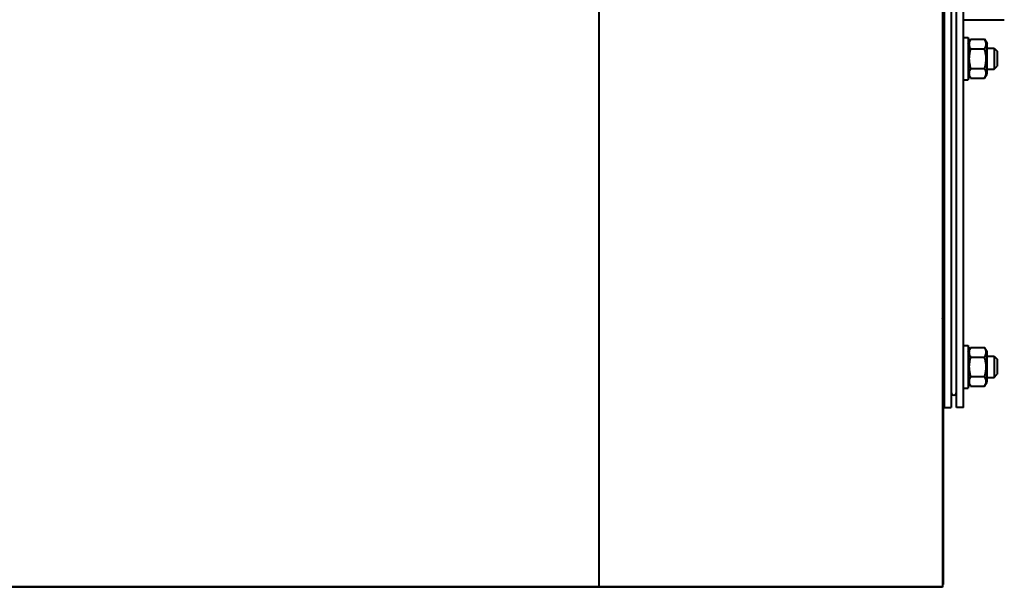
# Model space of a CAD drawing. Header units: millimetres. Extents: x -4428 to 3866, y -3426 to 3855.
# Tile 142 of 191: x 2548 to 3104, y -725 to -405. Entities that reach past the tile are written whole.
import ezdxf

# ---------------------------------------------------------------- set-up
doc = ezdxf.new("R2010")
doc.units = ezdxf.units.MM
doc.linetypes.add('K5LT_BASIC', pattern=[0])
doc.layers.add('Системный слой', color=7, linetype='Continuous')

# ---------------------------------------------------------------- blocks, each defined once
blk = doc.blocks.new('U16')
at = {"layer": 'Системный слой', "color": 150, "linetype": 'K5LT_BASIC', "lineweight": 40, "true_color": 0x0080ff}
for p, q in [((2875.43, -29.95), (2875.43, -724.95)), ((3074.43, -55.95), (3074.43, -623.95)), ((3077.43, -623.95), (3077.43, -55.95)), ((3081.43, -623.95), (3081.43, -55.95)), ((3069.43, -255.95), (3069.43, -724.95)), ((3070.43, -255.95), (3070.43, -623.95)), ((3081.43, -404.95), (3104.43, -404.95)), ((3070.43, -415.98), (3069.43, -415.98)), ((3081.43, -414.95), (3083.93, -414.95)), ((3083.93, -414.95), (3083.93, -438.95)), ((3083.93, -418.4), (3085.33, -415.98)), ((3083.93, -418.4), (3085.33, -415.98)), ((3085.33, -415.98), (3093.33, -415.98)), ((3093.33, -415.98), (3094.73, -418.4)), ((3093.33, -415.98), (3094.73, -418.4)), ((3070.43, -421.47), (3069.43, -421.47)), ((3085.33, -421.47), (3093.33, -421.47)), ((3094.73, -435.5), (3094.73, -418.4)), ((3094.73, -420.95), (3098.68, -420.95)), ((3098.68, -420.95), (3098.68, -432.95)), ((3098.68, -420.95), (3100.43, -422.7)), ((3100.43, -422.7), (3100.43, -431.2)), ((3070.43, -432.44), (3069.43, -432.44)), ((3085.33, -432.44), (3093.33, -432.44)), ((3094.73, -432.95), (3098.68, -432.95)), ((3098.68, -432.95), (3100.43, -431.2)), ((3070.43, -437.92), (3069.43, -437.92)), ((3081.43, -438.95), (3083.93, -438.95)), ((3083.93, -435.5), (3085.33, -437.92)), ((3083.93, -435.5), (3085.33, -437.92)), ((3085.33, -437.92), (3093.33, -437.92)), ((3093.33, -437.92), (3094.73, -435.5)), ((3069.43, -570.89), (3070.43, -570.52)), ((3069.96, -574.96), (3069.43, -573.54)), ((3069.43, -575.16), (3069.96, -574.96)), ((3081.43, -588.95), (3083.93, -588.95)), ((3083.93, -588.95), (3083.93, -612.95)), ((3070.43, -589.98), (3069.43, -589.98)), ((3083.93, -592.4), (3085.33, -589.98)), ((3085.33, -589.98), (3093.33, -589.98)), ((3093.33, -589.98), (3094.73, -592.4)), ((3094.73, -609.5), (3094.73, -592.4)), ((3094.73, -594.95), (3098.68, -594.95)), ((3098.68, -594.95), (3098.68, -606.95)), ((3098.68, -594.95), (3100.43, -596.7)), ((3070.43, -595.47), (3069.43, -595.47)), ((3085.33, -595.47), (3093.33, -595.47)), ((3100.43, -596.7), (3100.43, -605.2)), ((3098.68, -606.95), (3100.43, -605.2)), ((3070.43, -606.44), (3069.43, -606.44)), ((3083.93, -609.5), (3085.33, -611.92)), ((3083.93, -609.5), (3085.33, -611.92)), ((3083.93, -609.5), (3085.33, -611.92)), ((3085.33, -606.44), (3093.33, -606.44)), ((3093.33, -611.92), (3094.73, -609.5)), ((3094.73, -606.95), (3098.68, -606.95)), ((3070.43, -611.92), (3069.43, -611.92)), ((3081.43, -612.95), (3083.93, -612.95)), ((3085.33, -611.92), (3093.33, -611.92)), ((3069.93, -623.95), (3069.43, -623.95)), ((3069.93, -623.95), (3069.93, -723.95)), ((3070.43, -623.95), (3074.43, -623.95)), ((3081.43, -623.95), (3077.43, -623.95)), ((3069.43, -725.45), (1814.43, -725.45)), ((2089.43, -724.95), (2875.43, -724.95)), ((2875.43, -724.95), (3069.43, -724.95)), ((3069.93, -723.95), (3069.43, -723.95)), ((3069.43, -724.95), (3069.43, -725.45))]:
    blk.add_line(p, q, dxfattribs=at)
blk.add_arc((3075.93, -615.45), 1.5, 180, 0, dxfattribs=at)
for points, knots in [([(3085.33, -415.98), (3085.15, -416.29), (3084.91, -416.76), (3084.7, -417.35), (3084.59, -417.73), (3084.53, -418.06), (3084.49, -418.39), (3084.48, -418.7), (3084.49, -419.02), (3084.52, -419.32), (3084.58, -419.64), (3084.67, -420.01), (3084.88, -420.62), (3085.13, -421.13), (3085.33, -421.47)], [0, 0, 0, 0, 2.598015, 3.881107, 4.839601, 5.73075, 6.542456, 7.499701, 8.245263, 9.112845, 9.974779, 10.829749, 12.096374, 15, 15, 15, 15]), ([(3093.33, -421.47), (3093.51, -421.16), (3093.75, -420.69), (3093.96, -420.11), (3094.07, -419.72), (3094.13, -419.39), (3094.17, -419.06), (3094.19, -418.75), (3094.18, -418.44), (3094.14, -418.13), (3094.08, -417.81), (3093.99, -417.44), (3093.78, -416.83), (3093.53, -416.33), (3093.33, -415.98)], [0, 0, 0, 0, 2.598015, 3.881107, 4.839601, 5.73075, 6.542456, 7.499701, 8.245263, 9.112845, 9.974779, 10.829749, 12.096374, 15, 15, 15, 15]), ([(3085.33, -421.47), (3085.26, -421.72), (3085.12, -422.22), (3084.92, -423.03), (3084.75, -423.9), (3084.6, -424.84), (3084.54, -425.52), (3084.51, -425.94), (3084.49, -426.22), (3084.48, -426.65), (3084.48, -427.18), (3084.49, -427.69), (3084.52, -428.17), (3084.56, -428.64), (3084.64, -429.3), (3084.78, -430.19), (3085.01, -431.3), (3085.22, -432.06), (3085.33, -432.44)], [0, 0, 0, 0, 2.939947, 5.879893, 9.40783, 12.935766, 16.692627, 17.123365, 17.687913, 19.835521, 21.98313, 23.782738, 25.582346, 27.381955, 29.181563, 33.055753, 37.527877, 42, 42, 42, 42]), ([(3093.33, -432.44), (3093.41, -432.19), (3093.54, -431.69), (3093.74, -430.88), (3093.91, -430.01), (3094.06, -429.07), (3094.12, -428.39), (3094.15, -427.97), (3094.17, -427.69), (3094.18, -427.26), (3094.18, -426.73), (3094.17, -426.22), (3094.14, -425.74), (3094.1, -425.26), (3094.02, -424.61), (3093.88, -423.72), (3093.65, -422.61), (3093.44, -421.85), (3093.33, -421.47)], [0, 0, 0, 0, 2.939947, 5.879893, 9.40783, 12.935766, 16.692627, 17.123365, 17.687913, 19.835521, 21.98313, 23.782738, 25.582346, 27.381955, 29.181563, 33.055753, 37.527877, 42, 42, 42, 42]), ([(3085.33, -432.44), (3085.15, -432.75), (3084.91, -433.21), (3084.7, -433.8), (3084.59, -434.19), (3084.53, -434.52), (3084.49, -434.84), (3084.48, -435.16), (3084.49, -435.47), (3084.52, -435.78), (3084.58, -436.1), (3084.67, -436.46), (3084.88, -437.08), (3085.13, -437.58), (3085.33, -437.92)], [0, 0, 0, 0, 2.598015, 3.881107, 4.839601, 5.73075, 6.542456, 7.499701, 8.245263, 9.112845, 9.974779, 10.829749, 12.096374, 15, 15, 15, 15]), ([(3093.33, -437.92), (3093.51, -437.62), (3093.75, -437.15), (3093.96, -436.56), (3094.07, -436.18), (3094.13, -435.85), (3094.17, -435.52), (3094.19, -435.21), (3094.18, -434.89), (3094.14, -434.58), (3094.08, -434.27), (3093.99, -433.9), (3093.78, -433.29), (3093.53, -432.78), (3093.33, -432.44)], [0, 0, 0, 0, 2.598015, 3.881107, 4.839601, 5.73075, 6.542456, 7.499701, 8.245263, 9.112845, 9.974779, 10.829749, 12.096374, 15, 15, 15, 15]), ([(3085.33, -589.98), (3085.15, -590.29), (3084.91, -590.76), (3084.7, -591.35), (3084.59, -591.73), (3084.53, -592.06), (3084.49, -592.39), (3084.48, -592.7), (3084.49, -593.02), (3084.52, -593.32), (3084.58, -593.64), (3084.67, -594.01), (3084.88, -594.62), (3085.13, -595.13), (3085.33, -595.47)], [0, 0, 0, 0, 2.598015, 3.881107, 4.839601, 5.73075, 6.542456, 7.499701, 8.245263, 9.112845, 9.974779, 10.829749, 12.096374, 15, 15, 15, 15]), ([(3093.33, -595.47), (3093.51, -595.16), (3093.75, -594.69), (3093.96, -594.11), (3094.07, -593.72), (3094.13, -593.39), (3094.17, -593.06), (3094.19, -592.75), (3094.18, -592.44), (3094.14, -592.13), (3094.08, -591.81), (3093.99, -591.44), (3093.78, -590.83), (3093.53, -590.33), (3093.33, -589.98)], [0, 0, 0, 0, 2.598015, 3.881107, 4.839601, 5.73075, 6.542456, 7.499701, 8.245263, 9.112845, 9.974779, 10.829749, 12.096374, 15, 15, 15, 15]), ([(3085.33, -595.47), (3085.26, -595.72), (3085.12, -596.22), (3084.92, -597.03), (3084.75, -597.9), (3084.6, -598.84), (3084.54, -599.52), (3084.51, -599.94), (3084.49, -600.22), (3084.48, -600.65), (3084.48, -601.18), (3084.49, -601.69), (3084.52, -602.17), (3084.56, -602.64), (3084.64, -603.3), (3084.78, -604.19), (3085.01, -605.3), (3085.22, -606.06), (3085.33, -606.44)], [0, 0, 0, 0, 2.939947, 5.879893, 9.40783, 12.935766, 16.692627, 17.123365, 17.687913, 19.835521, 21.98313, 23.782738, 25.582346, 27.381955, 29.181563, 33.055753, 37.527877, 42, 42, 42, 42]), ([(3093.33, -606.44), (3093.41, -606.19), (3093.54, -605.69), (3093.74, -604.88), (3093.91, -604.01), (3094.06, -603.07), (3094.12, -602.39), (3094.15, -601.97), (3094.17, -601.69), (3094.18, -601.26), (3094.18, -600.73), (3094.17, -600.22), (3094.14, -599.74), (3094.1, -599.26), (3094.02, -598.61), (3093.88, -597.72), (3093.65, -596.61), (3093.44, -595.85), (3093.33, -595.47)], [0, 0, 0, 0, 2.939947, 5.879893, 9.40783, 12.935766, 16.692627, 17.123365, 17.687913, 19.835521, 21.98313, 23.782738, 25.582346, 27.381955, 29.181563, 33.055753, 37.527877, 42, 42, 42, 42]), ([(3085.33, -606.44), (3085.15, -606.75), (3084.91, -607.21), (3084.7, -607.8), (3084.59, -608.19), (3084.53, -608.52), (3084.49, -608.84), (3084.48, -609.16), (3084.49, -609.47), (3084.52, -609.78), (3084.58, -610.1), (3084.67, -610.46), (3084.88, -611.08), (3085.13, -611.58), (3085.33, -611.92)], [0, 0, 0, 0, 2.598015, 3.881107, 4.839601, 5.73075, 6.542456, 7.499701, 8.245263, 9.112845, 9.974779, 10.829749, 12.096374, 15, 15, 15, 15]), ([(3093.33, -611.92), (3093.51, -611.62), (3093.75, -611.15), (3093.96, -610.56), (3094.07, -610.18), (3094.13, -609.85), (3094.17, -609.52), (3094.19, -609.21), (3094.18, -608.89), (3094.14, -608.58), (3094.08, -608.27), (3093.99, -607.9), (3093.78, -607.29), (3093.53, -606.78), (3093.33, -606.44)], [0, 0, 0, 0, 2.598015, 3.881107, 4.839601, 5.73075, 6.542456, 7.499701, 8.245263, 9.112845, 9.974779, 10.829749, 12.096374, 15, 15, 15, 15])]:
    blk.add_open_spline(points, degree=3, knots=knots, dxfattribs=at)

msp = doc.modelspace()

# ---------------------------------------------------------------- block references
at = {"layer": 'Системный слой'}
msp.add_blockref('U16', (0, 0), dxfattribs=at)

doc.saveas('drawing.dxf')
